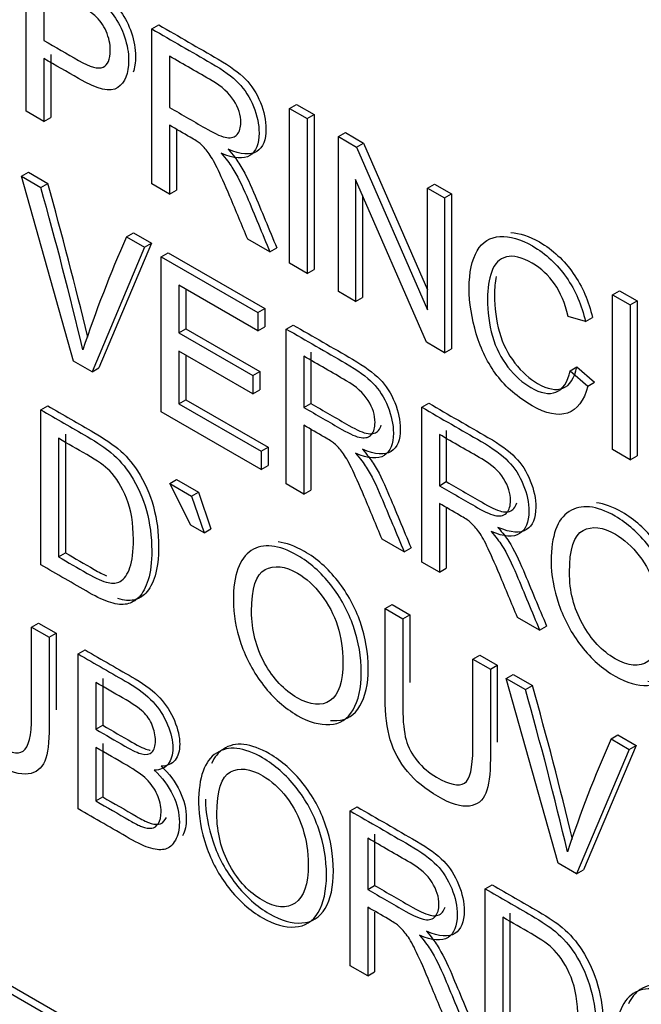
# Model space of a CAD drawing. Header units: inches. Extents: x 2 to 538, y -2 to 358.
# Tile 83 of 121: x 466.402 to 466.719, y 299.116 to 299.618. Entities that reach past the tile are written whole.
import ezdxf

# ---------------------------------------------------------------- set-up
doc = ezdxf.new("R2010")
doc.units = ezdxf.units.IN
doc.header["$MEASUREMENT"] = 0
doc.layers.add('Default', color=7, linetype='Continuous')
doc.layers.add('LAB30004', color=7, linetype='Continuous')

# ---------------------------------------------------------------- blocks, each defined once
blk = doc.blocks.new('SE6')
at = {"layer": 'LAB30004', "color": 7, "linetype": 'Continuous'}
for p, q in [((466.4054, 299.57149), (466.4054, 299.65051)), ((466.41442, 299.63605), (466.41442, 299.60766)), ((466.46951, 299.61349), (466.47305, 299.61554)), ((466.46951, 299.53447), (466.46951, 299.61349)), ((466.41442, 299.5984), (466.41442, 299.56628)), ((466.41795, 299.60045), (466.41795, 299.56832)), ((466.47848, 299.59959), (466.47848, 299.57346)), ((466.53968, 299.57298), (466.54321, 299.57503)), ((466.53968, 299.49396), (466.53968, 299.57298)), ((466.53968, 299.57298), (466.54869, 299.56778)), ((466.54321, 299.57503), (466.55223, 299.56982)), ((466.41442, 299.56628), (466.4054, 299.57149)), ((466.41442, 299.56628), (466.41795, 299.56832)), ((466.54869, 299.56778), (466.55223, 299.56982)), ((466.54869, 299.56778), (466.54869, 299.48876)), ((466.55223, 299.56982), (466.55223, 299.4908)), ((466.47848, 299.56436), (466.47848, 299.52929)), ((466.48202, 299.56231), (466.48202, 299.53134)), ((466.56458, 299.55861), (466.56812, 299.56065)), ((466.56458, 299.47958), (466.56458, 299.55861)), ((466.56458, 299.55861), (466.57387, 299.55324)), ((466.56812, 299.56065), (466.57741, 299.55528)), ((466.57387, 299.55324), (466.57741, 299.55528)), ((466.57387, 299.55324), (466.61007, 299.47025)), ((466.57741, 299.55528), (466.61007, 299.4804)), ((466.40304, 299.53837), (466.40657, 299.54041)), ((466.42949, 299.44407), (466.40304, 299.53837)), ((466.40304, 299.53837), (466.41287, 299.53269)), ((466.40657, 299.54041), (466.41641, 299.53473)), ((466.41287, 299.53269), (466.41641, 299.53473)), ((466.47848, 299.52929), (466.46951, 299.53447)), ((466.60943, 299.45369), (466.57328, 299.53671)), ((466.57328, 299.53671), (466.57328, 299.47456)), ((466.61007, 299.53234), (466.6136, 299.53438)), ((466.61007, 299.47025), (466.61007, 299.53234)), ((466.61007, 299.53234), (466.61872, 299.52735)), ((466.6136, 299.53438), (466.62225, 299.52939)), ((466.47848, 299.52929), (466.48202, 299.53134)), ((466.57681, 299.52859), (466.57681, 299.4766)), ((466.61872, 299.52735), (466.62225, 299.52939)), ((466.61872, 299.52735), (466.61872, 299.44833)), ((466.62225, 299.52939), (466.62225, 299.45037)), ((466.45654, 299.50748), (466.46007, 299.50952)), ((466.45654, 299.50748), (466.46578, 299.50214)), ((466.46007, 299.50952), (466.46931, 299.50418)), ((466.46578, 299.50214), (466.43896, 299.4386)), ((466.46931, 299.50418), (466.4425, 299.44065)), ((466.46578, 299.50214), (466.46931, 299.50418)), ((466.52966, 299.49975), (466.51832, 299.50629)), ((466.4742, 299.49728), (466.47774, 299.49932)), ((466.4742, 299.41826), (466.4742, 299.49728)), ((466.4742, 299.49728), (466.52351, 299.46881)), ((466.47774, 299.49932), (466.52705, 299.47085)), ((466.52966, 299.49975), (466.53319, 299.50179)), ((466.54869, 299.48876), (466.53968, 299.49396)), ((465.77007, 299.48786), (467.057, 298.74485)), ((466.54869, 299.48876), (466.55223, 299.4908)), ((465.76653, 299.48582), (467.05347, 298.74281)), ((466.52351, 299.45956), (466.48322, 299.48282)), ((466.48322, 299.48282), (466.48322, 299.45853)), ((466.48675, 299.48078), (466.48675, 299.46057)), ((466.57328, 299.47456), (466.56458, 299.47958)), ((466.70432, 299.47793), (466.70785, 299.47997)), ((466.70432, 299.39891), (466.70432, 299.47793)), ((466.70432, 299.47793), (466.71333, 299.47272)), ((466.70785, 299.47997), (466.71687, 299.47476)), ((466.57328, 299.47456), (466.57681, 299.4766)), ((466.71333, 299.47272), (466.71687, 299.47476)), ((466.71333, 299.47272), (466.71333, 299.3937)), ((466.71687, 299.47476), (466.71687, 299.39574)), ((466.52351, 299.46881), (466.52705, 299.47085)), ((466.52351, 299.46881), (466.52351, 299.45956)), ((466.52705, 299.47085), (466.52705, 299.4616)), ((466.69052, 299.46423), (466.68169, 299.46691)), ((466.53799, 299.46045), (466.54153, 299.46249)), ((466.69052, 299.46423), (466.69406, 299.46627)), ((466.48322, 299.45853), (466.48675, 299.46057)), ((466.48322, 299.45853), (466.52096, 299.43674)), ((466.48675, 299.46057), (466.5245, 299.43878)), ((466.52351, 299.45956), (466.52705, 299.4616)), ((466.53799, 299.38143), (466.53799, 299.46045)), ((466.61872, 299.44833), (466.60943, 299.45369)), ((466.52096, 299.42743), (466.48322, 299.44922)), ((466.48322, 299.44922), (466.48322, 299.42236)), ((466.48675, 299.44718), (466.48675, 299.4244)), ((466.5505, 299.44858), (466.5505, 299.42245)), ((466.61872, 299.44833), (466.62225, 299.45037)), ((466.43896, 299.4386), (466.42949, 299.44407)), ((466.54696, 299.44654), (466.54696, 299.42041)), ((466.43896, 299.4386), (466.4425, 299.44065)), ((466.52096, 299.43674), (466.5245, 299.43878)), ((466.52096, 299.43674), (466.52096, 299.42743)), ((466.5245, 299.43878), (466.5245, 299.42947)), ((466.68265, 299.43913), (466.68618, 299.44117)), ((466.68265, 299.43913), (466.69166, 299.43129)), ((466.68618, 299.44117), (466.6952, 299.43333)), ((466.69166, 299.43129), (466.6952, 299.43333)), ((466.52096, 299.42743), (466.5245, 299.42947)), ((466.48322, 299.42236), (466.48675, 299.4244)), ((466.48322, 299.42236), (466.52515, 299.39815)), ((466.48675, 299.4244), (466.52869, 299.40019)), ((466.54696, 299.42041), (466.5505, 299.42245)), ((466.60706, 299.42057), (466.6106, 299.42261)), ((466.41285, 299.41919), (466.41638, 299.42123)), ((466.41285, 299.34017), (466.41285, 299.41919)), ((466.52515, 299.38884), (466.4742, 299.41826)), ((466.60706, 299.34155), (466.60706, 299.42057)), ((466.4254, 299.40672), (466.4254, 299.34626)), ((466.54696, 299.41132), (466.54696, 299.37625)), ((466.5505, 299.40927), (466.5505, 299.37829)), ((466.61603, 299.40666), (466.61603, 299.38053)), ((466.61957, 299.40871), (466.61957, 299.38258)), ((466.42186, 299.40468), (466.42186, 299.34422)), ((466.52515, 299.39815), (466.52869, 299.40019)), ((466.52515, 299.39815), (466.52515, 299.38884)), ((466.52869, 299.40019), (466.52869, 299.39088)), ((466.71333, 299.3937), (466.70432, 299.39891)), ((466.71333, 299.3937), (466.71687, 299.39574)), ((466.52515, 299.38884), (466.52869, 299.39088)), ((466.47855, 299.38163), (466.48209, 299.38367)), ((466.48934, 299.36036), (466.47855, 299.38163)), ((466.47855, 299.38163), (466.48966, 299.37521)), ((466.48209, 299.38367), (466.49319, 299.37726)), ((466.54696, 299.37625), (466.53799, 299.38143)), ((466.61603, 299.38053), (466.61957, 299.38258)), ((466.48966, 299.37521), (466.49319, 299.37726)), ((466.49319, 299.37726), (466.49961, 299.35851)), ((466.54696, 299.37625), (466.5505, 299.37829)), ((466.48966, 299.37521), (466.49608, 299.35647)), ((466.61603, 299.37144), (466.61603, 299.33637)), ((466.61957, 299.36939), (466.61957, 299.33841)), ((466.49608, 299.35647), (466.48934, 299.36036)), ((466.49608, 299.35647), (466.49961, 299.35851)), ((466.59809, 299.34673), (466.5868, 299.35325)), ((466.59809, 299.34673), (466.60163, 299.34877)), ((466.42186, 299.34422), (466.4254, 299.34626)), ((466.61603, 299.33637), (466.60706, 299.34155)), ((466.61603, 299.33637), (466.61957, 299.33841)), ((466.58842, 299.31783), (466.59195, 299.31987)), ((466.58842, 299.31783), (466.59743, 299.31262)), ((466.59195, 299.31987), (466.60097, 299.31466)), ((466.59743, 299.31262), (466.60097, 299.31466)), ((466.66716, 299.30685), (466.65587, 299.31337)), ((466.40813, 299.30841), (466.41167, 299.31045)), ((466.40813, 299.30841), (466.41715, 299.3032)), ((466.41167, 299.31045), (466.42069, 299.30524)), ((466.66716, 299.30685), (466.6707, 299.30889)), ((466.41715, 299.3032), (466.42069, 299.30524)), ((466.4319, 299.29468), (466.43544, 299.29673)), ((466.4319, 299.21566), (466.4319, 299.29468)), ((466.63308, 299.29204), (466.63662, 299.29408)), ((466.63308, 299.29204), (466.64205, 299.28686)), ((466.63662, 299.29408), (466.64559, 299.2889)), ((466.64205, 299.28686), (466.64559, 299.2889)), ((466.44445, 299.28221), (466.44445, 299.25829)), ((466.65007, 299.28223), (466.6536, 299.28428)), ((466.67652, 299.18794), (466.65007, 299.28223)), ((466.65007, 299.28223), (466.6599, 299.27656)), ((466.6536, 299.28428), (466.66344, 299.2786)), ((466.44092, 299.28017), (466.44092, 299.25625)), ((466.6599, 299.27656), (466.66344, 299.2786)), ((466.44092, 299.25625), (466.44445, 299.25829)), ((466.70357, 299.25135), (466.7071, 299.25339)), ((466.70357, 299.25135), (466.71281, 299.24601)), ((466.7071, 299.25339), (466.71635, 299.24805)), ((466.44092, 299.247), (466.44092, 299.21971)), ((466.44445, 299.24904), (466.44445, 299.22175)), ((466.71281, 299.24601), (466.68599, 299.18247)), ((466.71635, 299.24805), (466.68953, 299.18451)), ((466.71281, 299.24601), (466.71635, 299.24805)), ((466.44092, 299.21971), (466.44445, 299.22175)), ((466.57055, 299.21464), (466.57408, 299.21668)), ((466.57055, 299.13562), (466.57055, 299.21464)), ((466.57952, 299.20073), (466.57952, 299.17455)), ((466.58305, 299.20277), (466.58305, 299.17659)), ((466.68599, 299.18247), (466.67652, 299.18794)), ((466.68599, 299.18247), (466.68953, 299.18451)), ((466.57952, 299.17455), (466.58305, 299.17659)), ((466.63944, 299.17486), (466.64297, 299.17691)), ((466.63944, 299.09584), (466.63944, 299.17486)), ((466.57952, 299.16551), (466.57952, 299.13044)), ((466.58305, 299.16295), (466.58305, 299.13248)), ((466.65199, 299.1624), (466.65199, 299.10193)), ((466.64845, 299.16035), (466.64845, 299.09989)), ((466.57952, 299.13044), (466.57055, 299.13562)), ((466.57952, 299.13044), (466.58305, 299.13248))]:
    blk.add_line(p, q, dxfattribs=at)
for centre, radius, start, end in [((464.28164, 298.93639), 2.21307, 13.41701, 15.63105), ((464.28518, 298.93843), 2.21307, 13.53186, 15.63105), ((467.0406, 299.24898), 0.63871, 156.12678, 161.66456), ((464.81655, 298.75484), 1.91576, 13.24518, 15.80288), ((464.82009, 298.75688), 1.91576, 13.37769, 15.80288), ((467.28763, 298.99285), 0.63871, 156.12678, 161.66456)]:
    blk.add_arc(centre, radius, start, end, dxfattribs=at)
for points, knots in [([(466.4054, 299.65051), (466.41401, 299.64554), (466.42261, 299.64057), (466.43122, 299.6356), (466.43577, 299.63297), (466.43923, 299.63071), (466.4416, 299.62887), (466.44497, 299.62625), (466.44779, 299.6234), (466.45007, 299.62025), (466.45232, 299.61712), (466.45417, 299.61352), (466.45553, 299.60947), (466.45691, 299.6054), (466.45763, 299.60143), (466.45763, 299.59075), (466.45576, 299.58615), (466.45207, 299.5836), (466.44839, 299.58106), (466.44165, 299.58263), (466.43199, 299.58826), (466.42614, 299.59167), (466.42028, 299.59502), (466.41442, 299.5984)], [0, 0, 0, 0, 0.216951, 0.216951, 0.216951, 0.304449, 0.304449, 0.304449, 0.381245, 0.381245, 0.381245, 0.45406, 0.45406, 0.45406, 0.534293, 0.534293, 0.671224, 0.671224, 0.671224, 0.852305, 0.852305, 0.852305, 1, 1, 1, 1]), ([(466.40894, 299.65255), (466.41754, 299.64758), (466.42615, 299.64261), (466.43476, 299.63764), (466.43931, 299.63501), (466.44277, 299.63275), (466.44514, 299.63091), (466.44851, 299.62829), (466.45133, 299.62545), (466.45361, 299.62229), (466.45586, 299.61917), (466.4577, 299.61556), (466.45907, 299.61151), (466.46044, 299.60744), (466.46116, 299.60347), (466.46116, 299.59634), (466.46075, 299.59363), (466.45991, 299.59139)], [0, 0, 0, 0, 0.2169507, 0.2169507, 0.2169507, 0.3044486, 0.3044486, 0.3044486, 0.3812453, 0.3812453, 0.3812453, 0.4540603, 0.4540603, 0.4540603, 0.534293, 0.534293, 0.5991034, 0.5991034, 0.5991034, 0.5991034]), ([(466.41442, 299.60766), (466.42032, 299.60425), (466.42623, 299.60084), (466.43213, 299.59743), (466.438, 299.59404), (466.44215, 299.59291), (466.44706, 299.59512), (466.44829, 299.59798), (466.44829, 299.60587), (466.44757, 299.60913), (466.44615, 299.61231), (466.44473, 299.61552), (466.44278, 299.6182), (466.44042, 299.6203), (466.43887, 299.62168), (466.43605, 299.62356), (466.43195, 299.62593), (466.4261, 299.6293), (466.42026, 299.63268), (466.41442, 299.63605)], [0, 0, 0, 0, 0.215549, 0.215549, 0.215549, 0.355111, 0.355111, 0.494673, 0.494673, 0.595735, 0.595735, 0.595735, 0.683088, 0.683088, 0.683088, 0.786664, 0.786664, 0.786664, 1, 1, 1, 1]), ([(466.46951, 299.61349), (466.47959, 299.60768), (466.48967, 299.60186), (466.49974, 299.59604), (466.50585, 299.59252), (466.51049, 299.58915), (466.51368, 299.58589), (466.51682, 299.58267), (466.51937, 299.57866), (466.52128, 299.57398), (466.52321, 299.56925), (466.5241, 299.56478), (466.5241, 299.55485), (466.52256, 299.55101), (466.51627, 299.54696), (466.5114, 299.5473), (466.50484, 299.55009)], [0, 0, 0, 0, 0.318055, 0.318055, 0.318055, 0.466627, 0.466627, 0.466627, 0.573877, 0.573877, 0.573877, 0.69377, 0.69377, 0.846885, 0.846885, 1, 1, 1, 1]), ([(466.47305, 299.61554), (466.48312, 299.60972), (466.4932, 299.6039), (466.50328, 299.59808), (466.50938, 299.59456), (466.51403, 299.59119), (466.51721, 299.58793), (466.52036, 299.58471), (466.5229, 299.5807), (466.52482, 299.57602), (466.52675, 299.5713), (466.52764, 299.56682), (466.52764, 299.55689), (466.52609, 299.55305), (466.51981, 299.549), (466.51494, 299.54934), (466.50838, 299.55213)], [0, 0, 0, 0, 0.318055, 0.318055, 0.318055, 0.466627, 0.466627, 0.466627, 0.573877, 0.573877, 0.573877, 0.69377, 0.69377, 0.846885, 0.846885, 1, 1, 1, 1]), ([(466.47848, 299.57346), (466.48498, 299.56971), (466.49147, 299.56596), (466.49797, 299.56221), (466.50207, 299.55984), (466.50535, 299.55842), (466.50999, 299.55774), (466.51177, 299.55829), (466.51299, 299.55974), (466.51421, 299.56117), (466.51482, 299.56321), (466.51482, 299.56951), (466.51363, 299.5733), (466.51126, 299.57703), (466.5089, 299.58076), (466.50521, 299.58416), (466.50015, 299.58707), (466.49293, 299.59125), (466.48571, 299.59542), (466.47848, 299.59959)], [0, 0, 0, 0, 0.2289, 0.2289, 0.2289, 0.326788, 0.326788, 0.424675, 0.424675, 0.424675, 0.499118, 0.499118, 0.606986, 0.606986, 0.606986, 0.745519, 0.745519, 0.745519, 1, 1, 1, 1]), ([(466.51832, 299.50629), (466.5153, 299.51352), (466.51228, 299.52075), (466.50926, 299.52798), (466.50665, 299.53424), (466.50448, 299.5391), (466.50275, 299.54262), (466.50104, 299.54611), (466.49952, 299.54875), (466.49815, 299.55053), (466.49682, 299.55228), (466.49542, 299.55379), (466.49405, 299.555), (466.49303, 299.55591), (466.49132, 299.55695), (466.489, 299.55829), (466.48549, 299.56031), (466.48199, 299.56234), (466.47848, 299.56436)], [0, 0, 0, 0, 0.30738, 0.30738, 0.30738, 0.515965, 0.515965, 0.515965, 0.63426, 0.63426, 0.63426, 0.716193, 0.716193, 0.716193, 0.808495, 0.808495, 0.808495, 1, 1, 1, 1]), ([(466.50484, 299.55009), (466.50726, 299.54733), (466.50908, 299.54496), (466.51031, 299.54299), (466.513, 299.53867), (466.51545, 299.53366), (466.51782, 299.52814), (466.52187, 299.51869), (466.52571, 299.50921), (466.52966, 299.49975)], [0, 0, 0, 0, 0.159913, 0.159913, 0.159913, 0.45291, 0.45291, 0.45291, 1, 1, 1, 1]), ([(466.50838, 299.55213), (466.51079, 299.54937), (466.51261, 299.547), (466.51384, 299.54503), (466.51654, 299.54071), (466.51899, 299.5357), (466.52136, 299.53018), (466.52541, 299.52073), (466.52925, 299.51125), (466.53319, 299.50179)], [0, 0, 0, 0, 0.159913, 0.159913, 0.159913, 0.45291, 0.45291, 0.45291, 1, 1, 1, 1]), ([(466.69166, 299.43129), (466.68975, 299.42383), (466.68633, 299.41928), (466.6765, 299.41592), (466.67049, 299.41718), (466.65601, 299.42554), (466.65, 299.43069), (466.6454, 299.43681), (466.64077, 299.44298), (466.63725, 299.44998), (466.63488, 299.45792), (466.63251, 299.46588), (466.63124, 299.4737), (466.63124, 299.48942), (466.63261, 299.49578), (466.63534, 299.50035), (466.63805, 299.50489), (466.64194, 299.50732), (466.65196, 299.50784), (466.65751, 299.50627), (466.67035, 299.49885), (466.67613, 299.49346), (466.68542, 299.48011), (466.6887, 299.47254), (466.69052, 299.46423)], [0, 0, 0, 0, 0.104779, 0.104779, 0.209558, 0.209558, 0.317007, 0.317007, 0.317007, 0.409427, 0.409427, 0.409427, 0.508439, 0.508439, 0.616452, 0.616452, 0.616452, 0.706219, 0.706219, 0.795985, 0.795985, 0.897993, 0.897993, 1, 1, 1, 1]), ([(466.65247, 299.50963), (466.65694, 299.50944), (466.66183, 299.50786), (466.67389, 299.50089), (466.67967, 299.49551), (466.68896, 299.48215), (466.69224, 299.47458), (466.69406, 299.46627)], [0.7178914, 0.7178914, 0.7178914, 0.7178914, 0.7959854, 0.7959854, 0.8979927, 0.8979927, 1, 1, 1, 1]), ([(466.68169, 299.46691), (466.6801, 299.47356), (466.67777, 299.47911), (466.67477, 299.48347), (466.67179, 299.48781), (466.66794, 299.49131), (466.66339, 299.49399), (466.6581, 299.4971), (466.65369, 299.49812), (466.65018, 299.4972), (466.64667, 299.49627), (466.64417, 299.49388), (466.64271, 299.48978), (466.64128, 299.48574), (466.64057, 299.48108), (466.64057, 299.46915), (466.64144, 299.46276), (466.64481, 299.45083), (466.64745, 299.44557), (466.651, 299.44105), (466.65461, 299.43646), (466.65847, 299.433), (466.66771, 299.42767), (466.67199, 299.42688), (466.679, 299.42956), (466.68142, 299.43321), (466.68265, 299.43913)], [0, 0, 0, 0, 0.097125, 0.097125, 0.097125, 0.186784, 0.186784, 0.186784, 0.290512, 0.290512, 0.290512, 0.385523, 0.385523, 0.385523, 0.471607, 0.471607, 0.582908, 0.582908, 0.694209, 0.694209, 0.694209, 0.782549, 0.782549, 0.891274, 0.891274, 1, 1, 1, 1]), ([(466.64499, 299.48725), (466.6444, 299.48437), (466.64411, 299.48126), (466.64411, 299.47119), (466.64497, 299.4648), (466.64834, 299.45287), (466.65098, 299.44761), (466.65454, 299.44309), (466.65814, 299.4385), (466.662, 299.43504), (466.67125, 299.42971), (466.67553, 299.42892), (466.68254, 299.4316), (466.68495, 299.43525), (466.68618, 299.44117)], [0.4163519, 0.4163519, 0.4163519, 0.4163519, 0.4716071, 0.4716071, 0.5829082, 0.5829082, 0.6942092, 0.6942092, 0.6942092, 0.7825488, 0.7825488, 0.8912744, 0.8912744, 1, 1, 1, 1]), ([(466.54153, 299.46249), (466.5516, 299.45667), (466.56168, 299.45085), (466.57176, 299.44504), (466.57786, 299.44151), (466.58251, 299.4381), (466.58569, 299.43484), (466.58884, 299.43162), (466.59138, 299.42766), (466.5933, 299.42293), (466.59518, 299.41828), (466.59612, 299.41378), (466.59612, 299.40379), (466.59457, 299.4), (466.58829, 299.39596), (466.58342, 299.3963), (466.57686, 299.39908)], [0, 0, 0, 0, 0.31817, 0.31817, 0.31817, 0.466864, 0.466864, 0.466864, 0.574209, 0.574209, 0.574209, 0.693201, 0.693201, 0.846601, 0.846601, 1, 1, 1, 1]), ([(466.53799, 299.46045), (466.54807, 299.45463), (466.55815, 299.44881), (466.56822, 299.44299), (466.57433, 299.43947), (466.57897, 299.43605), (466.58216, 299.43279), (466.5853, 299.42958), (466.58785, 299.42562), (466.58976, 299.42089), (466.59164, 299.41624), (466.59258, 299.41174), (466.59258, 299.40175), (466.59104, 299.39796), (466.58475, 299.39392), (466.57988, 299.39426), (466.57332, 299.39704)], [0, 0, 0, 0, 0.31817, 0.31817, 0.31817, 0.466864, 0.466864, 0.466864, 0.574209, 0.574209, 0.574209, 0.693201, 0.693201, 0.846601, 0.846601, 1, 1, 1, 1]), ([(466.54696, 299.42041), (466.55344, 299.41667), (466.55992, 299.41293), (466.5664, 299.40919), (466.57055, 299.4068), (466.57378, 299.4054), (466.57615, 299.40503), (466.57846, 299.40468), (466.58024, 299.40525), (466.58147, 299.40669), (466.58269, 299.40812), (466.58325, 299.41019), (466.58325, 299.4165), (466.58211, 299.4202), (466.57974, 299.42399), (466.5774, 299.42773), (466.57369, 299.43111), (466.56859, 299.43406), (466.56138, 299.43822), (466.55417, 299.44238), (466.54696, 299.44654)], [0, 0, 0, 0, 0.228444, 0.228444, 0.228444, 0.344459, 0.344459, 0.344459, 0.42483, 0.42483, 0.42483, 0.499128, 0.499128, 0.606785, 0.606785, 0.606785, 0.745919, 0.745919, 0.745919, 1, 1, 1, 1]), ([(466.5505, 299.42245), (466.55698, 299.41871), (466.56346, 299.41497), (466.56994, 299.41123), (466.57408, 299.40884), (466.57731, 299.40744), (466.57968, 299.40708), (466.582, 299.40672), (466.58378, 299.40729), (466.58501, 299.40873), (466.58564, 299.40947), (466.58609, 299.41037), (466.58638, 299.41143)], [0, 0, 0, 0, 0.2284437, 0.2284437, 0.2284437, 0.3444589, 0.3444589, 0.3444589, 0.4248299, 0.4248299, 0.4248299, 0.4630808, 0.4630808, 0.4630808, 0.4630808]), ([(466.6106, 299.42261), (466.62068, 299.41679), (466.63075, 299.41098), (466.64083, 299.40516), (466.64693, 299.40163), (466.65158, 299.39822), (466.65472, 299.39498), (466.6579, 299.39171), (466.66046, 299.38778), (466.66237, 299.38305), (466.66425, 299.3784), (466.66519, 299.3739), (466.66519, 299.36391), (466.66364, 299.36013), (466.65736, 299.35608), (466.65249, 299.35642), (466.64593, 299.35921)], [0, 0, 0, 0, 0.318205, 0.318205, 0.318205, 0.466452, 0.466452, 0.466452, 0.574162, 0.574162, 0.574162, 0.693167, 0.693167, 0.846584, 0.846584, 1, 1, 1, 1]), ([(466.41285, 299.41919), (466.42071, 299.41465), (466.42857, 299.41012), (466.43643, 299.40558), (466.44171, 299.40253), (466.44581, 299.39974), (466.44859, 299.3974), (466.45251, 299.3941), (466.45587, 299.39025), (466.46225, 299.38031), (466.46494, 299.37429), (466.46671, 299.3678), (466.4685, 299.36125), (466.4694, 299.35447), (466.4694, 299.34143), (466.46881, 299.33647), (466.46635, 299.32863), (466.4648, 299.32569), (466.46293, 299.32372), (466.46105, 299.32173), (466.45893, 299.32061), (466.45669, 299.32017), (466.45443, 299.31971), (466.45173, 299.31993), (466.4485, 299.3209), (466.44535, 299.32185), (466.44167, 299.32353), (466.43753, 299.32592), (466.4293, 299.33067), (466.42107, 299.33542), (466.41285, 299.34017)], [0, 0, 0, 0, 0.150622, 0.150622, 0.150622, 0.228669, 0.228669, 0.228669, 0.298845, 0.298845, 0.392414, 0.392414, 0.392414, 0.489804, 0.489804, 0.574014, 0.574014, 0.658223, 0.658223, 0.658223, 0.714666, 0.714666, 0.714666, 0.771787, 0.771787, 0.771787, 0.842405, 0.842405, 0.842405, 1, 1, 1, 1]), ([(466.41638, 299.42123), (466.42424, 299.4167), (466.43211, 299.41216), (466.43997, 299.40762), (466.44525, 299.40457), (466.44935, 299.40178), (466.45213, 299.39944), (466.45604, 299.39614), (466.45941, 299.39229), (466.46578, 299.38236), (466.46847, 299.37634), (466.47025, 299.36984), (466.47204, 299.36329), (466.47293, 299.35651), (466.47293, 299.34348), (466.47234, 299.33851), (466.46988, 299.33067), (466.46833, 299.32773), (466.46647, 299.32576), (466.46459, 299.32377), (466.46246, 299.32266), (466.46023, 299.32221), (466.458, 299.32176), (466.45535, 299.32197), (466.45219, 299.3229)], [0, 0, 0, 0, 0.1506225, 0.1506225, 0.1506225, 0.228669, 0.228669, 0.228669, 0.2988454, 0.2988454, 0.3924139, 0.3924139, 0.3924139, 0.4898041, 0.4898041, 0.5740136, 0.5740136, 0.6582231, 0.6582231, 0.6582231, 0.7146661, 0.7146661, 0.7146661, 0.7708757, 0.7708757, 0.7708757, 0.7708757]), ([(466.60706, 299.42057), (466.61714, 299.41475), (466.62722, 299.40893), (466.6373, 299.40312), (466.6434, 299.39959), (466.64804, 299.39618), (466.65118, 299.39294), (466.65436, 299.38967), (466.65692, 299.38574), (466.65883, 299.38101), (466.66071, 299.37636), (466.66166, 299.37186), (466.66166, 299.36187), (466.66011, 299.35808), (466.65382, 299.35404), (466.64895, 299.35438), (466.6424, 299.35716)], [0, 0, 0, 0, 0.318205, 0.318205, 0.318205, 0.466452, 0.466452, 0.466452, 0.574162, 0.574162, 0.574162, 0.693167, 0.693167, 0.846584, 0.846584, 1, 1, 1, 1]), ([(466.5868, 299.35325), (466.58378, 299.36048), (466.58076, 299.36771), (466.57774, 299.37494), (466.57512, 299.3812), (466.57291, 299.38608), (466.57123, 299.38958), (466.56953, 299.39311), (466.568, 299.3957), (466.56526, 299.39928), (466.5639, 299.40075), (466.56249, 299.40199), (466.5615, 299.40285), (466.5598, 299.4039), (466.55748, 299.40525), (466.55397, 299.40727), (466.55047, 299.40929), (466.54696, 299.41132)], [0, 0, 0, 0, 0.307386, 0.307386, 0.307386, 0.515959, 0.515959, 0.515959, 0.616495, 0.616495, 0.717031, 0.717031, 0.717031, 0.808506, 0.808506, 0.808506, 1, 1, 1, 1]), ([(466.61603, 299.38053), (466.62251, 299.37679), (466.62899, 299.37305), (466.63547, 299.36931), (466.63962, 299.36692), (466.64285, 299.36552), (466.64517, 299.36518), (466.64752, 299.36484), (466.64932, 299.36537), (466.6505, 299.36684), (466.6517, 299.36833), (466.65232, 299.37031), (466.65232, 299.37662), (466.65118, 299.38032), (466.64645, 299.3879), (466.64276, 299.39123), (466.63766, 299.39418), (466.63045, 299.39834), (466.62324, 299.4025), (466.61603, 299.40666)], [0, 0, 0, 0, 0.228523, 0.228523, 0.228523, 0.34406, 0.34406, 0.34406, 0.424509, 0.424509, 0.424509, 0.506939, 0.506939, 0.626377, 0.626377, 0.745816, 0.745816, 0.745816, 1, 1, 1, 1]), ([(466.42186, 299.34422), (466.42673, 299.34141), (466.43161, 299.3386), (466.43648, 299.33578), (466.44099, 299.33318), (466.44454, 299.3316), (466.44713, 299.3311), (466.44967, 299.33061), (466.45173, 299.33076), (466.45542, 299.33289), (466.4571, 299.33528), (466.45829, 299.33881), (466.45946, 299.34229), (466.46006, 299.34703), (466.46006, 299.36128), (466.45893, 299.3683), (466.45656, 299.37408), (466.45418, 299.37989), (466.45137, 299.38455), (466.448, 299.38802), (466.44556, 299.39053), (466.44162, 299.39327), (466.43625, 299.39638), (466.43145, 299.39914), (466.42666, 299.40191), (466.42186, 299.40468)], [0, 0, 0, 0, 0.131477, 0.131477, 0.131477, 0.228389, 0.228389, 0.228389, 0.293684, 0.293684, 0.383944, 0.383944, 0.383944, 0.499113, 0.499113, 0.657722, 0.657722, 0.657722, 0.763669, 0.763669, 0.763669, 0.870547, 0.870547, 0.870547, 1, 1, 1, 1]), ([(466.57332, 299.39704), (466.57569, 299.39431), (466.57751, 299.39194), (466.57879, 299.38995), (466.58152, 299.38566), (466.58393, 299.38061), (466.58625, 299.37507), (466.59021, 299.36562), (466.59415, 299.35617), (466.59809, 299.34673)], [0, 0, 0, 0, 0.159942, 0.159942, 0.159942, 0.453508, 0.453508, 0.453508, 1, 1, 1, 1]), ([(466.57686, 299.39908), (466.57923, 299.39635), (466.58105, 299.39398), (466.58232, 299.39199), (466.58506, 299.3877), (466.58747, 299.38265), (466.58979, 299.37711), (466.59374, 299.36766), (466.59768, 299.35822), (466.60163, 299.34877)], [0, 0, 0, 0, 0.159942, 0.159942, 0.159942, 0.453508, 0.453508, 0.453508, 1, 1, 1, 1]), ([(466.61957, 299.38258), (466.62605, 299.37883), (466.63253, 299.37509), (466.63901, 299.37135), (466.64315, 299.36896), (466.64639, 299.36757), (466.64871, 299.36722), (466.65106, 299.36688), (466.65285, 299.36741), (466.65404, 299.36888), (466.6547, 299.36971), (466.65519, 299.37068), (466.65549, 299.37183)], [0, 0, 0, 0, 0.2285232, 0.2285232, 0.2285232, 0.3440599, 0.3440599, 0.3440599, 0.4245091, 0.4245091, 0.4245091, 0.4702543, 0.4702543, 0.4702543, 0.4702543]), ([(466.65587, 299.31337), (466.65285, 299.3206), (466.64983, 299.32783), (466.64681, 299.33506), (466.6442, 299.34132), (466.64199, 299.3462), (466.6403, 299.3497), (466.6386, 299.35323), (466.63707, 299.35582), (466.63434, 299.3594), (466.63297, 299.36087), (466.63156, 299.36211), (466.63058, 299.36297), (466.62887, 299.36403), (466.62655, 299.36537), (466.62304, 299.36739), (466.61954, 299.36941), (466.61603, 299.37144)], [0, 0, 0, 0, 0.307386, 0.307386, 0.307386, 0.515959, 0.515959, 0.515959, 0.616495, 0.616495, 0.717031, 0.717031, 0.717031, 0.808506, 0.808506, 0.808506, 1, 1, 1, 1]), ([(466.72232, 299.28077), (466.72348, 299.28065), (466.72462, 299.28062), (466.72575, 299.28068), (466.73089, 299.28097), (466.73483, 299.28342), (466.73763, 299.28818), (466.74041, 299.29288), (466.74182, 299.29922), (466.74182, 299.3151), (466.74045, 299.3229), (466.73781, 299.33066), (466.73517, 299.33844), (466.7313, 299.34551), (466.72119, 299.35829), (466.71555, 299.36333), (466.70439, 299.36978), (466.70002, 299.37135), (466.69609, 299.37174)], [0.3082621, 0.3082621, 0.3082621, 0.3082621, 0.3254939, 0.3254939, 0.3254939, 0.4063076, 0.4063076, 0.4063076, 0.4950813, 0.4950813, 0.582687, 0.582687, 0.582687, 0.6633905, 0.6633905, 0.7440941, 0.7440941, 0.8056666, 0.8056666, 0.8056666, 0.8056666]), ([(466.67304, 299.34194), (466.67304, 299.35498), (466.67609, 299.36347), (466.68219, 299.36736), (466.68827, 299.37124), (466.69608, 299.37049), (466.71201, 299.36129), (466.71766, 299.35624), (466.72777, 299.34347), (466.73164, 299.3364), (466.73428, 299.32862), (466.73691, 299.32086), (466.73829, 299.31305), (466.73829, 299.29718), (466.73687, 299.29084), (466.7341, 299.28614), (466.73129, 299.28138), (466.72736, 299.27893), (466.72221, 299.27864), (466.7171, 299.27836), (466.7116, 299.27993), (466.69926, 299.28706), (466.69353, 299.2921), (466.68847, 299.29865), (466.68344, 299.30517), (466.67959, 299.31224), (466.67695, 299.31997), (466.67432, 299.32767), (466.67304, 299.335), (466.67304, 299.34194)], [0, 0, 0, 0, 0.133399, 0.133399, 0.133399, 0.255906, 0.255906, 0.336609, 0.336609, 0.417313, 0.417313, 0.417313, 0.504919, 0.504919, 0.593692, 0.593692, 0.593692, 0.674506, 0.674506, 0.674506, 0.75285, 0.75285, 0.837824, 0.837824, 0.837824, 0.918234, 0.918234, 0.918234, 1, 1, 1, 1]), ([(466.6424, 299.35716), (466.64476, 299.35443), (466.64658, 299.35207), (466.64786, 299.35007), (466.6506, 299.34578), (466.653, 299.34074), (466.65533, 299.33519), (466.65928, 299.32574), (466.66322, 299.3163), (466.66716, 299.30685)], [0, 0, 0, 0, 0.159942, 0.159942, 0.159942, 0.453508, 0.453508, 0.453508, 1, 1, 1, 1]), ([(466.64593, 299.35921), (466.6483, 299.35647), (466.65012, 299.35411), (466.65139, 299.35211), (466.65413, 299.34782), (466.65654, 299.34278), (466.65886, 299.33723), (466.66282, 299.32778), (466.66675, 299.31834), (466.6707, 299.30889)], [0, 0, 0, 0, 0.159942, 0.159942, 0.159942, 0.453508, 0.453508, 0.453508, 1, 1, 1, 1]), ([(466.68237, 299.33629), (466.68237, 299.32683), (466.6846, 299.31802), (466.68902, 299.31006), (466.69348, 299.30201), (466.69895, 299.29612), (466.71238, 299.28837), (466.71798, 299.28787), (466.72239, 299.29084), (466.72679, 299.2938), (466.72895, 299.30041), (466.72895, 299.31692), (466.72804, 299.32307), (466.72613, 299.32896), (466.72422, 299.33482), (466.72153, 299.34008), (466.71793, 299.34478), (466.71428, 299.34956), (466.71024, 299.35322), (466.69936, 299.3595), (466.69389, 299.36008), (466.68929, 299.35769), (466.68467, 299.35529), (466.68237, 299.34817), (466.68237, 299.33629)], [0, 0, 0, 0, 0.129119, 0.129119, 0.129119, 0.242865, 0.242865, 0.358949, 0.358949, 0.358949, 0.497952, 0.497952, 0.5851, 0.5851, 0.5851, 0.663802, 0.663802, 0.663802, 0.741984, 0.741984, 0.854469, 0.854469, 0.854469, 1, 1, 1, 1]), ([(466.51101, 299.32193), (466.51101, 299.33502), (466.51406, 299.34351), (466.52012, 299.34743), (466.5262, 299.35136), (466.53405, 299.35048), (466.54366, 299.34498), (466.54994, 299.34139), (466.55563, 299.33628), (466.56574, 299.32351), (466.56957, 299.31641), (466.57225, 299.30865), (466.57493, 299.30092), (466.57622, 299.29312), (466.57622, 299.27719), (466.5748, 299.27085), (466.56925, 299.26144), (466.56529, 299.25894), (466.56019, 299.25868), (466.55503, 299.25841), (466.54953, 299.25994), (466.53719, 299.26707), (466.53146, 299.27217), (466.5264, 299.27866), (466.52133, 299.28518), (466.51752, 299.2923), (466.51488, 299.30003), (466.51225, 299.30773), (466.51101, 299.31504), (466.51101, 299.32193)], [0, 0, 0, 0, 0.133458, 0.133458, 0.133458, 0.254631, 0.254631, 0.254631, 0.336039, 0.336039, 0.417448, 0.417448, 0.417448, 0.501989, 0.501989, 0.588222, 0.588222, 0.674455, 0.674455, 0.674455, 0.752881, 0.752881, 0.837944, 0.837944, 0.837944, 0.918513, 0.918513, 0.918513, 1, 1, 1, 1]), ([(466.56047, 299.26079), (466.56157, 299.26069), (466.56265, 299.26067), (466.56372, 299.26072), (466.56882, 299.26098), (466.57278, 299.26348), (466.57834, 299.27289), (466.57975, 299.27923), (466.57975, 299.29516), (466.57847, 299.30297), (466.57579, 299.31069), (466.5731, 299.31845), (466.56928, 299.32555), (466.55917, 299.33832), (466.55348, 299.34343), (466.5472, 299.34702), (466.54231, 299.34982), (466.53787, 299.35142), (466.5339, 299.3518)], [0.3092811, 0.3092811, 0.3092811, 0.3092811, 0.3255453, 0.3255453, 0.3255453, 0.4117779, 0.4117779, 0.4980106, 0.4980106, 0.5825524, 0.5825524, 0.5825524, 0.6639609, 0.6639609, 0.7453695, 0.7453695, 0.7453695, 0.8070125, 0.8070125, 0.8070125, 0.8070125]), ([(466.4254, 299.34626), (466.43027, 299.34345), (466.43514, 299.34064), (466.44001, 299.33782), (466.44242, 299.33643), (466.44456, 299.33534), (466.44642, 299.33454)], [0, 0, 0, 0, 0.1314772, 0.1314772, 0.1314772, 0.1832422, 0.1832422, 0.1832422, 0.1832422]), ([(466.5203, 299.31636), (466.5203, 299.30684), (466.52253, 299.29809), (466.53137, 299.28205), (466.53688, 299.27614), (466.54357, 299.27232), (466.55035, 299.26846), (466.55595, 299.26791), (466.5647, 299.2739), (466.56688, 299.28042), (466.56688, 299.29698), (466.56597, 299.30313), (466.5641, 299.309), (466.56223, 299.31488), (466.55946, 299.32014), (466.55586, 299.32485), (466.55223, 299.32959), (466.54821, 299.33326), (466.53733, 299.33954), (466.53182, 299.34015), (466.52722, 299.33775), (466.5226, 299.33535), (466.5203, 299.32824), (466.5203, 299.31636)], [0, 0, 0, 0, 0.12185, 0.12185, 0.243699, 0.243699, 0.243699, 0.373791, 0.373791, 0.503882, 0.503882, 0.585021, 0.585021, 0.585021, 0.663919, 0.663919, 0.663919, 0.742869, 0.742869, 0.854515, 0.854515, 0.854515, 1, 1, 1, 1]), ([(466.41715, 299.3032), (466.41715, 299.28799), (466.41715, 299.27278), (466.41715, 299.25757), (466.41715, 299.24963), (466.41638, 299.24376), (466.41328, 299.23619), (466.41046, 299.23404), (466.4064, 299.23349), (466.40233, 299.23293), (466.39707, 299.23446), (466.38409, 299.24195), (466.37886, 299.24624), (466.37481, 299.25115), (466.37077, 299.25604), (466.36784, 299.26138), (466.36438, 299.27305), (466.36351, 299.28012), (466.36351, 299.28853), (466.36351, 299.30374), (466.36351, 299.31896), (466.36351, 299.33417)], [0, 0, 0, 0, 0.229367, 0.229367, 0.229367, 0.315935, 0.315935, 0.402502, 0.402502, 0.402502, 0.499291, 0.499291, 0.592742, 0.592742, 0.592742, 0.681698, 0.681698, 0.770654, 0.770654, 0.770654, 1, 1, 1, 1]), ([(466.37248, 299.32899), (466.37248, 299.3138), (466.37248, 299.2986), (466.37248, 299.28341), (466.37248, 299.27657), (466.37303, 299.27121), (466.37417, 299.26729), (466.3753, 299.2634), (466.37713, 299.2598), (466.3825, 299.25323), (466.38582, 299.25042), (466.39634, 299.24434), (466.40108, 299.24334), (466.40672, 299.24702), (466.40813, 299.25294), (466.40813, 299.26282), (466.40813, 299.27802), (466.40813, 299.29321), (466.40813, 299.30841)], [0, 0, 0, 0, 0.272479, 0.272479, 0.272479, 0.36422, 0.36422, 0.36422, 0.431065, 0.431065, 0.49791, 0.49791, 0.612726, 0.612726, 0.727542, 0.727542, 0.727542, 1, 1, 1, 1]), ([(466.64205, 299.28686), (466.64205, 299.27165), (466.64205, 299.25644), (466.64205, 299.24123), (466.64205, 299.23329), (466.64128, 299.22742), (466.63818, 299.21985), (466.63541, 299.21767), (466.63135, 299.21712), (466.62728, 299.21656), (466.62197, 299.21812), (466.609, 299.22561), (466.60381, 299.22987), (466.59971, 299.23481), (466.59567, 299.23969), (466.59279, 299.24501), (466.59101, 299.25087), (466.58924, 299.25671), (466.58842, 299.26383), (466.58842, 299.27219), (466.58842, 299.2874), (466.58842, 299.30262), (466.58842, 299.31783)], [0, 0, 0, 0, 0.229348, 0.229348, 0.229348, 0.315824, 0.315824, 0.402299, 0.402299, 0.402299, 0.498536, 0.498536, 0.592768, 0.592768, 0.592768, 0.669275, 0.669275, 0.669275, 0.770634, 0.770634, 0.770634, 1, 1, 1, 1]), ([(466.59743, 299.31262), (466.59743, 299.29743), (466.59743, 299.28223), (466.59743, 299.26704), (466.59743, 299.26021), (466.59798, 299.25484), (466.60016, 299.24706), (466.60208, 299.24349), (466.60476, 299.24015), (466.60743, 299.23683), (466.61073, 299.23408), (466.62125, 299.228), (466.62598, 299.227), (466.62885, 299.22882), (466.63172, 299.23063), (466.63308, 299.23657), (466.63308, 299.24646), (466.63308, 299.26165), (466.63308, 299.27685), (466.63308, 299.29204)], [0, 0, 0, 0, 0.272425, 0.272425, 0.272425, 0.3487, 0.3487, 0.424975, 0.424975, 0.424975, 0.489898, 0.489898, 0.601413, 0.601413, 0.601413, 0.727516, 0.727516, 0.727516, 1, 1, 1, 1]), ([(466.43544, 299.29673), (466.44397, 299.2918), (466.4525, 299.28688), (466.46103, 299.28195), (466.46626, 299.27893), (466.47041, 299.2757), (466.47359, 299.27228), (466.47674, 299.2689), (466.47919, 299.265), (466.48275, 299.25632), (466.48366, 299.25233), (466.48366, 299.24528), (466.48288, 299.24257), (466.48129, 299.24055), (466.47967, 299.2385), (466.47733, 299.23742), (466.47414, 299.23747)], [0, 0, 0, 0, 0.335983, 0.335983, 0.335983, 0.504374, 0.504374, 0.504374, 0.629922, 0.629922, 0.75547, 0.75547, 0.873739, 0.873739, 0.873739, 1, 1, 1, 1]), ([(466.4319, 299.29468), (466.44043, 299.28976), (466.44896, 299.28484), (466.45749, 299.27991), (466.46273, 299.27689), (466.46687, 299.27365), (466.47006, 299.27024), (466.47321, 299.26686), (466.47566, 299.26295), (466.47921, 299.25428), (466.48012, 299.25028), (466.48012, 299.24324), (466.47935, 299.24053), (466.47775, 299.23851), (466.47614, 299.23646), (466.47379, 299.23538), (466.4706, 299.23543)], [0, 0, 0, 0, 0.335983, 0.335983, 0.335983, 0.504374, 0.504374, 0.504374, 0.629922, 0.629922, 0.75547, 0.75547, 0.873739, 0.873739, 0.873739, 1, 1, 1, 1]), ([(466.44092, 299.25625), (466.44585, 299.2534), (466.45078, 299.25056), (466.45572, 299.24771), (466.45972, 299.24539), (466.46259, 299.24405), (466.46432, 299.24369), (466.46662, 299.2432), (466.46837, 299.2434), (466.46951, 299.24458), (466.47067, 299.24578), (466.47129, 299.24771), (466.47129, 299.25312), (466.47074, 299.25575), (466.46856, 299.26101), (466.46701, 299.26327), (466.46496, 299.26519), (466.46295, 299.26707), (466.45949, 299.26945), (466.45458, 299.27229), (466.45002, 299.27492), (466.44547, 299.27754), (466.44092, 299.28017)], [0, 0, 0, 0, 0.203864, 0.203864, 0.203864, 0.323333, 0.323333, 0.323333, 0.410124, 0.410124, 0.410124, 0.499371, 0.499371, 0.583566, 0.583566, 0.667761, 0.667761, 0.667761, 0.811826, 0.811826, 0.811826, 1, 1, 1, 1]), ([(466.44445, 299.25829), (466.44939, 299.25545), (466.45432, 299.2526), (466.45925, 299.24975), (466.46326, 299.24744), (466.46613, 299.2461), (466.46786, 299.24573), (466.46809, 299.24568), (466.46833, 299.24563), (466.46855, 299.2456)], [0, 0, 0, 0, 0.2038644, 0.2038644, 0.2038644, 0.3233334, 0.3233334, 0.3233334, 0.3323474, 0.3323474, 0.3323474, 0.3323474]), ([(466.44092, 299.21971), (466.44659, 299.21643), (466.45227, 299.21316), (466.45795, 299.20988), (466.46091, 299.20817), (466.46296, 299.20709), (466.46414, 299.20667), (466.46623, 299.20593), (466.46796, 299.20562), (466.46938, 299.20581), (466.47077, 299.20599), (466.47192, 299.20686), (466.47279, 299.20825), (466.47368, 299.20969), (466.47416, 299.21162), (466.47416, 299.21714), (466.47352, 299.22003), (466.4722, 299.223), (466.4709, 299.22592), (466.46906, 299.22854), (466.46673, 299.23078), (466.46443, 299.233), (466.46109, 299.23535), (466.45672, 299.23788), (466.45145, 299.24092), (466.44618, 299.24396), (466.44092, 299.247)], [0, 0, 0, 0, 0.213071, 0.213071, 0.213071, 0.290742, 0.290742, 0.290742, 0.360672, 0.360672, 0.360672, 0.425599, 0.425599, 0.425599, 0.502025, 0.502025, 0.589369, 0.589369, 0.589369, 0.675681, 0.675681, 0.675681, 0.802283, 0.802283, 0.802283, 1, 1, 1, 1]), ([(466.49328, 299.21866), (466.49328, 299.23175), (466.49633, 299.24024), (466.50239, 299.24416), (466.50846, 299.24809), (466.51632, 299.24721), (466.53221, 299.23803), (466.5379, 299.23301), (466.54801, 299.22024), (466.55188, 299.21311), (466.55716, 299.19766), (466.55848, 299.18985), (466.55848, 299.17392), (466.55711, 299.16756), (466.55429, 299.16288), (466.55148, 299.15821), (466.54755, 299.15567), (466.54245, 299.15541), (466.5373, 299.15515), (466.5318, 299.15667), (466.51946, 299.1638), (466.51372, 299.1689), (466.50361, 299.18188), (466.49979, 299.18898), (466.49719, 299.19674), (466.49464, 299.20439), (466.49328, 299.21172), (466.49328, 299.21866)], [0, 0, 0, 0, 0.133484, 0.133484, 0.133484, 0.260376, 0.260376, 0.343367, 0.343367, 0.426358, 0.426358, 0.509349, 0.509349, 0.594, 0.594, 0.594, 0.674476, 0.674476, 0.674476, 0.751468, 0.751468, 0.834975, 0.834975, 0.918481, 0.918481, 0.918481, 1, 1, 1, 1]), ([(466.49681, 299.2207), (466.49681, 299.21376), (466.49817, 299.20643), (466.50073, 299.19878), (466.50333, 299.19102), (466.50715, 299.18392), (466.51726, 299.17094), (466.523, 299.16584), (466.53533, 299.15871), (466.54084, 299.15719), (466.54599, 299.15745), (466.55109, 299.15772), (466.55501, 299.16026), (466.55783, 299.16492), (466.56065, 299.1696), (466.56202, 299.17596), (466.56202, 299.19189), (466.5607, 299.1997), (466.55541, 299.21515), (466.55154, 299.22228), (466.54144, 299.23505), (466.53574, 299.24008), (466.51985, 299.24925), (466.512, 299.25013), (466.50592, 299.2462), (466.50339, 299.24456), (466.50138, 299.24212), (466.4999, 299.23888)], [0, 0, 0, 0, 0.0815188, 0.0815188, 0.0815188, 0.1650255, 0.1650255, 0.2485322, 0.2485322, 0.3255242, 0.3255242, 0.3255242, 0.4059997, 0.4059997, 0.4059997, 0.4906506, 0.4906506, 0.5736416, 0.5736416, 0.6566327, 0.6566327, 0.7396237, 0.7396237, 0.8665158, 0.8665158, 0.8665158, 0.9223395, 0.9223395, 0.9223395, 0.9223395]), ([(466.47414, 299.23747), (466.47828, 299.23366), (466.48147, 299.2294), (466.48593, 299.2201), (466.48703, 299.21547), (466.48703, 299.20725), (466.48639, 299.20432), (466.48513, 299.20195)], [0, 0, 0, 0, 0.1332272, 0.1332272, 0.2664544, 0.2664544, 0.369864, 0.369864, 0.369864, 0.369864]), ([(466.50261, 299.21306), (466.50261, 299.20354), (466.5048, 299.19482), (466.51363, 299.17878), (466.51919, 299.17284), (466.52583, 299.16906), (466.53262, 299.16519), (466.53822, 299.16464), (466.54259, 299.16764), (466.54696, 299.17063), (466.54919, 299.17713), (466.54919, 299.19369), (466.54824, 299.19986), (466.5445, 299.21159), (466.54172, 299.21687), (466.53453, 299.22628), (466.53048, 299.22994), (466.52597, 299.23259), (466.5196, 299.23635), (466.51409, 299.23688), (466.50949, 299.23449), (466.50487, 299.23208), (466.50261, 299.22489), (466.50261, 299.21306)], [0, 0, 0, 0, 0.1218, 0.1218, 0.2436, 0.2436, 0.2436, 0.358955, 0.358955, 0.358955, 0.49143, 0.49143, 0.57517, 0.57517, 0.65891, 0.65891, 0.742651, 0.742651, 0.742651, 0.85461, 0.85461, 0.85461, 1, 1, 1, 1]), ([(466.4706, 299.23543), (466.47475, 299.23162), (466.47794, 299.22736), (466.4824, 299.21806), (466.48349, 299.21343), (466.48349, 299.20507), (466.48281, 299.20205), (466.48144, 299.19963), (466.4801, 299.19726), (466.47844, 299.19574), (466.47643, 299.19516), (466.47446, 299.19459), (466.47197, 299.19474), (466.46897, 299.19558), (466.466, 299.19641), (466.46232, 299.1981), (466.45795, 299.20063), (466.44927, 299.20564), (466.44058, 299.21065), (466.4319, 299.21566)], [0, 0, 0, 0, 0.133227, 0.133227, 0.266454, 0.266454, 0.373945, 0.373945, 0.373945, 0.469554, 0.469554, 0.469554, 0.565895, 0.565895, 0.565895, 0.695672, 0.695672, 0.695672, 1, 1, 1, 1]), ([(466.44445, 299.22175), (466.45013, 299.21848), (466.45581, 299.2152), (466.46148, 299.21192), (466.46444, 299.21021), (466.46649, 299.20913), (466.46767, 299.20871), (466.46976, 299.20797), (466.4715, 299.20766), (466.47291, 299.20785), (466.47431, 299.20803), (466.47546, 299.2089), (466.47633, 299.21029), (466.47652, 299.21061), (466.4767, 299.21096), (466.47686, 299.21133)], [0, 0, 0, 0, 0.2130715, 0.2130715, 0.2130715, 0.2907422, 0.2907422, 0.2907422, 0.3606724, 0.3606724, 0.3606724, 0.4255994, 0.4255994, 0.4255994, 0.4426428, 0.4426428, 0.4426428, 0.4426428]), ([(466.57408, 299.21668), (466.58416, 299.21086), (466.59424, 299.20504), (466.60431, 299.19922), (466.61042, 299.1957), (466.61506, 299.19228), (466.61825, 299.18902), (466.6214, 299.18581), (466.62394, 299.1818), (466.62585, 299.17712), (466.62775, 299.17247), (466.62867, 299.16792), (466.62867, 299.15798), (466.62713, 299.15414), (466.62084, 299.15009), (466.61597, 299.15049), (466.60941, 299.15322)], [0, 0, 0, 0, 0.318064, 0.318064, 0.318064, 0.466707, 0.466707, 0.466707, 0.573961, 0.573961, 0.573961, 0.691985, 0.691985, 0.845993, 0.845993, 1, 1, 1, 1]), ([(466.57055, 299.21464), (466.58062, 299.20882), (466.5907, 299.203), (466.60078, 299.19718), (466.60688, 299.19366), (466.61152, 299.19024), (466.61471, 299.18698), (466.61786, 299.18376), (466.6204, 299.17975), (466.62232, 299.17508), (466.62422, 299.17043), (466.62514, 299.16587), (466.62514, 299.15594), (466.62359, 299.1521), (466.61731, 299.14805), (466.61244, 299.14845), (466.60588, 299.15118)], [0, 0, 0, 0, 0.318064, 0.318064, 0.318064, 0.466707, 0.466707, 0.466707, 0.573961, 0.573961, 0.573961, 0.691985, 0.691985, 0.845993, 0.845993, 1, 1, 1, 1]), ([(466.57952, 299.17455), (466.586, 299.17081), (466.59248, 299.16707), (466.59896, 299.16332), (466.6031, 299.16093), (466.60633, 299.15959), (466.6087, 299.15922), (466.61101, 299.15886), (466.6128, 299.15938), (466.61403, 299.16088), (466.61522, 299.16234), (466.61585, 299.16435), (466.61585, 299.17066), (466.61467, 299.17439), (466.6123, 299.17818), (466.60996, 299.18192), (466.60624, 299.1853), (466.60114, 299.18825), (466.59393, 299.19241), (466.58673, 299.19657), (466.57952, 299.20073)], [0, 0, 0, 0, 0.228338, 0.228338, 0.228338, 0.344375, 0.344375, 0.344375, 0.424774, 0.424774, 0.424774, 0.49917, 0.49917, 0.606967, 0.606967, 0.606967, 0.746036, 0.746036, 0.746036, 1, 1, 1, 1]), ([(466.58305, 299.17659), (466.58953, 299.17285), (466.59601, 299.16911), (466.60249, 299.16537), (466.60664, 299.16297), (466.60987, 299.16163), (466.61224, 299.16126), (466.61455, 299.16091), (466.61634, 299.16142), (466.61756, 299.16292), (466.61817, 299.16366), (466.61864, 299.16455), (466.61894, 299.16559)], [0, 0, 0, 0, 0.2283382, 0.2283382, 0.2283382, 0.3443747, 0.3443747, 0.3443747, 0.4247744, 0.4247744, 0.4247744, 0.4627282, 0.4627282, 0.4627282, 0.4627282]), ([(466.64297, 299.17691), (466.65082, 299.17238), (466.65866, 299.16785), (466.66651, 299.16332), (466.67184, 299.16024), (466.67589, 299.15748), (466.67871, 299.15511), (466.68264, 299.15183), (466.68595, 299.14799), (466.68873, 299.1437), (466.69237, 299.13809), (466.69506, 299.13195), (466.69861, 299.11897), (466.69952, 299.11219), (466.69952, 299.09915), (466.69893, 299.09418), (466.69748, 299.08957), (466.69726, 299.08891), (466.69702, 299.08828)], [0, 0, 0, 0, 0.1503588, 0.1503588, 0.1503588, 0.2287077, 0.2287077, 0.2287077, 0.3005418, 0.3005418, 0.3005418, 0.3972351, 0.3972351, 0.4939284, 0.4939284, 0.5761898, 0.5761898, 0.5907327, 0.5907327, 0.5907327, 0.5907327]), ([(466.63944, 299.17486), (466.64728, 299.17033), (466.65513, 299.1658), (466.66298, 299.16127), (466.6683, 299.1582), (466.67236, 299.15544), (466.67518, 299.15307), (466.6791, 299.14979), (466.68242, 299.14595), (466.6852, 299.14166), (466.68884, 299.13605), (466.69152, 299.12991), (466.69508, 299.11693), (466.69599, 299.11014), (466.69599, 299.09711), (466.69539, 299.09214), (466.69294, 299.0843), (466.69139, 299.08136), (466.68948, 299.07941), (466.68758, 299.07748), (466.68551, 299.07629), (466.68324, 299.07587), (466.68097, 299.07545), (466.67827, 299.07563), (466.6719, 299.07752), (466.66826, 299.0792), (466.66411, 299.0816), (466.65589, 299.08635), (466.64766, 299.09109), (466.63944, 299.09584)], [0, 0, 0, 0, 0.150359, 0.150359, 0.150359, 0.228708, 0.228708, 0.228708, 0.300542, 0.300542, 0.300542, 0.397235, 0.397235, 0.493928, 0.493928, 0.57619, 0.57619, 0.658451, 0.658451, 0.658451, 0.7149, 0.7149, 0.7149, 0.778645, 0.778645, 0.842391, 0.842391, 0.842391, 1, 1, 1, 1]), ([(466.61936, 299.10744), (466.61634, 299.11467), (466.61332, 299.1219), (466.6103, 299.12912), (466.60768, 299.13538), (466.60547, 299.14027), (466.6021, 299.14726), (466.60055, 299.14989), (466.59782, 299.15347), (466.59645, 299.15494), (466.59504, 299.15617), (466.59406, 299.15703), (466.59236, 299.15804), (466.59003, 299.15943), (466.58653, 299.16154), (466.58302, 299.16348), (466.57952, 299.16551)], [0, 0, 0, 0, 0.307396, 0.307396, 0.307396, 0.443947, 0.443947, 0.580498, 0.580498, 0.717049, 0.717049, 0.717049, 0.808548, 0.808548, 0.808548, 1, 1, 1, 1]), ([(466.64845, 299.09989), (466.65332, 299.09708), (466.65819, 299.09427), (466.66307, 299.09145), (466.66757, 299.08885), (466.67113, 299.08727), (466.67368, 299.0868), (466.67625, 299.08632), (466.67832, 299.08643), (466.67982, 299.08735), (466.68193, 299.08864), (466.68365, 299.09098), (466.68488, 299.09442), (466.68611, 299.09789), (466.68665, 299.10271), (466.68665, 299.11695), (466.68547, 299.124), (466.68315, 299.12976), (466.68079, 299.13559), (466.67791, 299.14019), (466.67454, 299.14366), (466.67212, 299.14615), (466.66821, 299.14895), (466.66284, 299.15205), (466.65804, 299.15482), (466.65325, 299.15759), (466.64845, 299.16035)], [0, 0, 0, 0, 0.131543, 0.131543, 0.131543, 0.228104, 0.228104, 0.228104, 0.292596, 0.292596, 0.292596, 0.383505, 0.383505, 0.383505, 0.498897, 0.498897, 0.657814, 0.657814, 0.657814, 0.763908, 0.763908, 0.763908, 0.870511, 0.870511, 0.870511, 1, 1, 1, 1]), ([(466.60588, 299.15118), (466.60829, 299.14847), (466.61007, 299.14613), (466.61134, 299.14408), (466.61401, 299.13979), (466.61649, 299.1348), (466.61881, 299.12926), (466.62276, 299.11981), (466.6267, 299.11036), (466.63065, 299.10092)], [0, 0, 0, 0, 0.160239, 0.160239, 0.160239, 0.453041, 0.453041, 0.453041, 1, 1, 1, 1]), ([(466.60941, 299.15322), (466.61183, 299.15051), (466.6136, 299.14817), (466.61488, 299.14612), (466.61755, 299.14183), (466.62002, 299.13684), (466.62235, 299.1313), (466.6263, 299.12185), (466.63024, 299.1124), (466.63418, 299.10296)], [0, 0, 0, 0, 0.160239, 0.160239, 0.160239, 0.453041, 0.453041, 0.453041, 1, 1, 1, 1]), ([(466.70578, 299.09598), (466.70578, 299.10907), (466.70883, 299.11756), (466.71488, 299.12147), (466.72096, 299.12541), (466.72881, 299.12452), (466.74471, 299.11535), (466.7504, 299.11033), (466.7605, 299.09755), (466.76437, 299.09043), (466.76966, 299.07497), (466.77098, 299.06716), (466.77098, 299.05123), (466.76961, 299.04487), (466.76679, 299.04019), (466.76397, 299.03553), (466.76005, 299.03299), (466.75495, 299.03273), (466.7498, 299.03246), (466.7443, 299.03399), (466.73196, 299.04111), (466.72622, 299.04621), (466.71611, 299.0592), (466.71229, 299.0663), (466.70969, 299.07405), (466.70713, 299.0817), (466.70578, 299.08904), (466.70578, 299.09598)], [0, 0, 0, 0, 0.133484, 0.133484, 0.133484, 0.260376, 0.260376, 0.343367, 0.343367, 0.426358, 0.426358, 0.509349, 0.509349, 0.594, 0.594, 0.594, 0.674476, 0.674476, 0.674476, 0.751468, 0.751468, 0.834975, 0.834975, 0.918481, 0.918481, 0.918481, 1, 1, 1, 1]), ([(466.70931, 299.09802), (466.70931, 299.09108), (466.71067, 299.08374), (466.71323, 299.07609), (466.71582, 299.06834), (466.71965, 299.06124), (466.72975, 299.04825), (466.73549, 299.04315), (466.74783, 299.03603), (466.75333, 299.0345), (466.75849, 299.03477), (466.76358, 299.03503), (466.76751, 299.03757), (466.77032, 299.04223), (466.77315, 299.04691), (466.77451, 299.05327), (466.77451, 299.06921), (466.77319, 299.07701), (466.76791, 299.09247), (466.76404, 299.09959), (466.75393, 299.11237), (466.74824, 299.11739), (466.73235, 299.12657), (466.72449, 299.12745), (466.71842, 299.12352), (466.71588, 299.12188), (466.71388, 299.11944), (466.7124, 299.1162)], [0, 0, 0, 0, 0.0815188, 0.0815188, 0.0815188, 0.1650255, 0.1650255, 0.2485322, 0.2485322, 0.3255242, 0.3255242, 0.3255242, 0.4059997, 0.4059997, 0.4059997, 0.4906506, 0.4906506, 0.5736416, 0.5736416, 0.6566327, 0.6566327, 0.7396237, 0.7396237, 0.8665158, 0.8665158, 0.8665158, 0.9223395, 0.9223395, 0.9223395, 0.9223395])]:
    blk.add_open_spline(points, degree=3, knots=knots, dxfattribs=at)
for points in [[(466.60097, 299.31466), (466.60097, 299.30316), (466.60097, 299.29166), (466.60097, 299.28015)], [(466.42069, 299.30524), (466.42069, 299.2922), (466.42069, 299.27916), (466.42069, 299.26612)], [(466.64559, 299.2889), (466.64559, 299.27584), (466.64559, 299.26278), (466.64559, 299.24972)]]:
    blk.add_open_spline(points, degree=3, dxfattribs=at)

msp = doc.modelspace()

# ---------------------------------------------------------------- block references
at = {"layer": 'Default'}
msp.add_blockref('SE6', (0, 0), dxfattribs=at)

doc.saveas('drawing.dxf')
